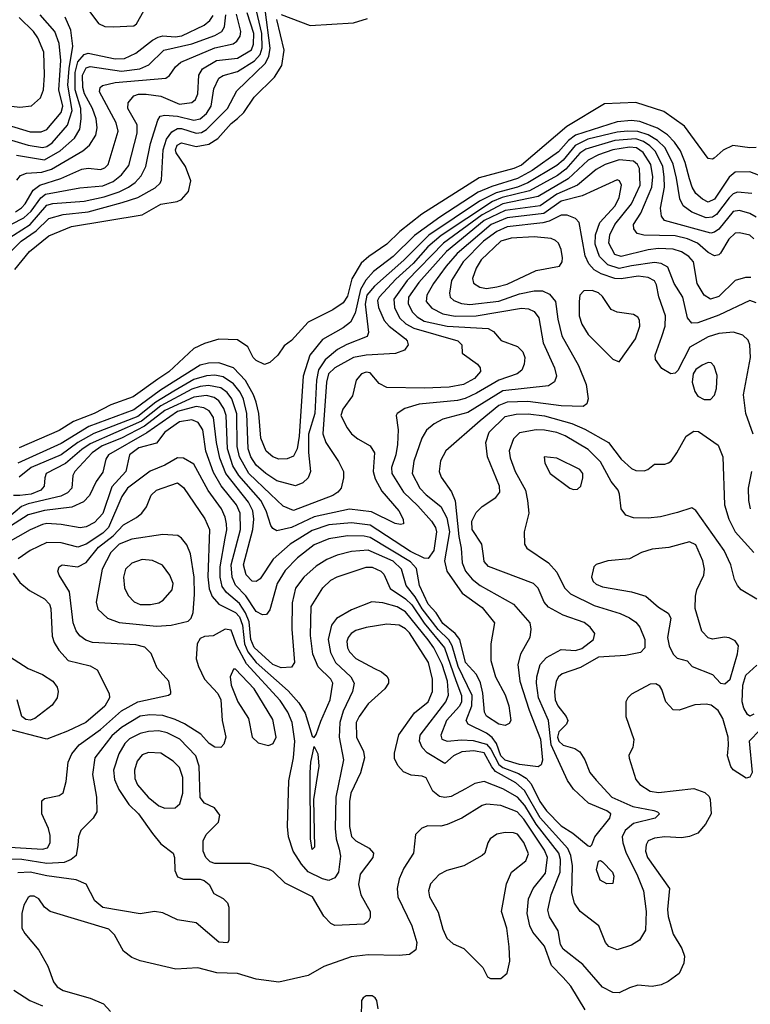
# Model space of a CAD drawing. Extents: x 997026 to 1115308, y 536381 to 619039.
# Tile 243 of 256: x 1034115 to 1037638, y 587117 to 591862. Entities that reach past the tile are written whole.
import ezdxf

# ---------------------------------------------------------------- set-up
doc = ezdxf.new("R2010")
doc.units = 0

msp = doc.modelspace()

# ---------------------------------------------------------------- linework, layer by layer
at = {"layer": '0CON20XD'}
for points in [[(1034068, 590742), (1034121.7, 590795), (1034194.9, 590845.1), (1034255, 590904.8), (1034325, 590923.4), (1034445, 590936.7), (1034609.1, 590980.9), (1034684.1, 591005.9), (1034767.5, 591052.5), (1034791.8, 591075), (1034799.1, 591090.9), (1034805.8, 591235), (1034822.9, 591287.1), (1034848.9, 591321.1), (1034875, 591338.1), (1034895, 591337.5), (1034965, 591315.1), (1034990.6, 591319.4), (1035015, 591332.7), (1035117, 591435), (1035161.4, 591518.6), (1035298.8, 591651.2), (1035315.4, 591685), (1035322.4, 591725), (1035299, 591911)], [(1034443.7, 591913.7), (1034495, 591843.7), (1034525, 591829.4), (1034565, 591827), (1034665, 591832.2), (1034677.2, 591842.8), (1034712.7, 591905)], [(1034045, 590797.6), (1034165, 590875.7), (1034245, 590968.2), (1034275, 590976.3), (1034425, 590987.8), (1034521.3, 591008.7), (1034595, 591033.2), (1034639.7, 591055), (1034671.8, 591078.2), (1034700.3, 591109.7), (1034723.6, 591155), (1034744.8, 591265), (1034781.2, 591378.8), (1034792.7, 591397.3), (1034815, 591402.7), (1034875, 591397.4), (1034955, 591377.8), (1034985, 591385.2), (1035015, 591410.4), (1035038.5, 591445), (1035051.5, 591528.5), (1035075, 591581.2), (1035095, 591593.4), (1035165, 591613.3), (1035246.5, 591663.5), (1035273.9, 591695), (1035283.7, 591726.3), (1035282.1, 591795), (1035257.2, 591905)], [(1034055, 591354.8), (1034165, 591322.5), (1034217.5, 591322.5), (1034245, 591332.3), (1034315, 591415.4), (1034322.5, 591445), (1034304.2, 591525), (1034313.2, 591665), (1034305, 591747.5), (1034284.6, 591804.6), (1034214.2, 591885)], [(1034075, 591282.4), (1034155, 591257.3), (1034225, 591246.6), (1034245, 591251.2), (1034270.7, 591269.3), (1034345.7, 591354.3), (1034368, 591425), (1034347.5, 591547.5), (1034352.5, 591627.5), (1034371.2, 591735), (1034361.9, 591811.9), (1034333.7, 591875)], [(1034075, 591445.3), (1034115, 591440), (1034172.2, 591447.8), (1034214.3, 591485.7), (1034230.3, 591525), (1034233.8, 591595), (1034231, 591705), (1034202.9, 591775), (1034180.8, 591805), (1034112.2, 591872.2)], [(1034092, 590658), (1034162.2, 590745), (1034255, 590820.7), (1034363.8, 590865), (1034705, 590921.8), (1034795, 590972.5), (1034874.7, 590985.3), (1034895, 590996.2), (1034928.9, 591035), (1034939.1, 591085), (1034913.8, 591155), (1034869.9, 591219.9), (1034866.4, 591235), (1034873.2, 591256.8), (1034895, 591268.5), (1034965, 591251.4), (1035027.3, 591262.7), (1035070.2, 591289.8), (1035135, 591362.1), (1035164.4, 591385.6), (1035195.8, 591414.2), (1035245, 591488.2), (1035344.1, 591585.9), (1035378.7, 591641.3), (1035390.7, 591715), (1035355, 591863.3)], [(1034094.1, 590935.9), (1034123.7, 590955), (1034141.7, 590975), (1034179.2, 591040.8), (1034212, 591065), (1034312.8, 591097.2), (1034415, 591142), (1034445, 591147.1), (1034505, 591141.1), (1034525, 591148.4), (1034541.2, 591165), (1034590, 591325), (1034579.8, 591365), (1034499.5, 591515), (1034503.4, 591535), (1034514.6, 591545), (1034575, 591560.1), (1034819.6, 591580.4), (1034837.2, 591592.8), (1034865.4, 591635), (1034892.1, 591657.9), (1035055, 591727.2), (1035143.4, 591746.6), (1035161, 591759), (1035177.5, 591782.5), (1035181.7, 591805), (1035159.5, 591889.5)], [(1034098.6, 591208.6), (1034235, 591186.3), (1034310.2, 591229.8), (1034378.4, 591291.6), (1034404.4, 591335), (1034411.4, 591385), (1034408.8, 591435), (1034382.4, 591525), (1034381.8, 591608.2), (1034395, 591658.7), (1034425, 591694.1), (1034445, 591700.8), (1034575, 591673), (1034619.4, 591675), (1034675, 591700.2), (1034755, 591762.8), (1034782.5, 591777.5), (1034805, 591783.7), (1034865, 591780.1), (1034897.1, 591785), (1035004.1, 591835.9), (1035032.3, 591857.7), (1035048.2, 591881.8)], [(1034101.3, 591088.7), (1034119.4, 591110.6), (1034147.8, 591122.2), (1034222.1, 591127.9), (1034268.4, 591141.6), (1034419.9, 591230.1), (1034451.7, 591258.3), (1034481.2, 591305), (1034488.6, 591341.4), (1034483.1, 591385), (1034466, 591435), (1034427.2, 591505), (1034419.3, 591535), (1034417.2, 591595), (1034435, 591630.6), (1034455, 591636.5), (1034605, 591614.3), (1034694.3, 591625.7), (1034736.7, 591645), (1034810.5, 591715), (1034945, 591745.2), (1035055, 591785.8), (1035089.2, 591805), (1035102.1, 591827.9), (1035108.8, 591885)], [(1034725, 591503.4), (1034795, 591493.1), (1034885, 591455.9), (1034945, 591462.7), (1034961.6, 591478.4), (1034974.3, 591505), (1034977.7, 591595), (1034996.4, 591625), (1035063.7, 591666.3), (1035165, 591676.4), (1035232.9, 591717.1), (1035242.5, 591745), (1035244.1, 591795), (1035211.2, 591895)], [(1035375, 591886.8), (1035515, 591833.7), (1035725, 591846.6), (1035791.5, 591868.5)], [(1033947.5, 590812.5), (1034135, 590907.6), (1034170.5, 590939.5), (1034216.3, 591003.7), (1034238.9, 591021.1), (1034405, 591051.6), (1034515, 591061.2), (1034565, 591082.5), (1034605, 591115.3), (1034640.7, 591159.3), (1034681.3, 591315), (1034681.9, 591355), (1034636.9, 591435), (1034638.1, 591461.9), (1034665, 591495.4), (1034687.4, 591502.6), (1034725, 591503.4)], [(1037665, 591245.6), (1037635.4, 591244.6), (1037553.8, 591256.2), (1037506.6, 591233.4), (1037463.3, 591195), (1037455, 591190), (1037435, 591194), (1037319.5, 591349.5), (1037220, 591420), (1037085, 591462.5), (1036934, 591456), (1036752.6, 591347.4), (1036535, 591161.2), (1036497.8, 591145), (1036330.5, 591099.5), (1036054.5, 590925), (1035948.4, 590841.6), (1035885, 590781.1), (1035798.3, 590721.7), (1035761, 590689), (1035716.6, 590613.4), (1035695, 590529.2), (1035675, 590497.3), (1035625, 590464.6), (1035505, 590404.5), (1035425, 590315.8), (1035390, 590290), (1035358.8, 590245), (1035320.5, 590209.5), (1035295, 590201.2), (1035255, 590219.2), (1035240, 590235), (1035215, 590286.2), (1035165, 590320), (1035075, 590323.5), (1035005, 590301.8), (1034955, 590277.3), (1034834.1, 590165), (1034780.5, 590129.5)], [(1037726.4, 591093.6), (1037635, 591129.7), (1037565, 591128.2), (1037535, 591102.7), (1037465, 590997.9), (1037435, 590983.2), (1037406.9, 590996.9), (1037375, 591025.4), (1037357.5, 591055), (1037344.5, 591095), (1037323.9, 591173.9), (1037300.3, 591230.3), (1037272.3, 591272.3), (1037237.7, 591307.7), (1037189.6, 591339.6), (1037105, 591371.9), (1037065, 591376.9), (1036995, 591369.7), (1036794.4, 591305.6), (1036760.1, 591279.9), (1036712.4, 591225), (1036586.3, 591135), (1036515, 591096.8), (1036391.6, 591058.4), (1036325, 591030.3), (1036140.1, 590909.9), (1036018.2, 590821.8), (1035915, 590720.9), (1035821.3, 590648.7), (1035783.1, 590606.9), (1035758.4, 590561.6), (1035732.3, 590447.7), (1035710.5, 590405), (1035675, 590377.3), (1035575, 590320.3), (1035513.9, 590246.1), (1035482.3, 590145), (1035462.1, 589855), (1035452.2, 589795), (1035435, 589759.6), (1035405, 589745.3), (1035365, 589744.7), (1035335, 589755.3), (1035302.7, 589782.7), (1035277, 589845), (1035267.5, 589965), (1035255, 590019.4), (1035242.1, 590055), (1035203.9, 590123.9), (1035145, 590184.3), (1035075, 590208.8), (1035025, 590206.7), (1034985, 590196.8), (1034793.1, 590076.9), (1034665, 589982.2), (1034447.8, 589902.2), (1034315, 589819.4), (1034105.5, 589724.5)], [(1037645, 591024.2), (1037575, 591030.6), (1037555, 591023.1), (1037535, 591004.4), (1037475, 590923.3), (1037455, 590910.5), (1037425, 590908), (1037354.9, 590934.9), (1037314.1, 590965), (1037298.5, 590998.5), (1037282.1, 591097.9), (1037266.1, 591166.1), (1037226.6, 591245), (1037190.7, 591280.7), (1037145, 591306.9), (1037095, 591323.5), (1037045, 591325.3), (1036995, 591319.7), (1036854.3, 591285.7), (1036793.6, 591256.4), (1036735, 591185.5), (1036705, 591159.5), (1036565, 591075.8), (1036515, 591055.3), (1036412.6, 591027.4), (1036332.1, 590987.9), (1036086.9, 590823.1), (1035967.4, 590702.6), (1035825, 590578.4), (1035789.1, 590535), (1035780.7, 590490.7), (1035796.2, 590355), (1035789.4, 590335), (1035692.5, 590297.5), (1035647.8, 590272.2), (1035586.9, 590223.1), (1035556, 590175), (1035545.6, 590124.4), (1035537.8, 589965), (1035507.1, 589865), (1035506.5, 589776.5), (1035517.1, 589685), (1035505, 589654.3), (1035479.5, 589630.5), (1035445, 589616.4), (1035355, 589640.5), (1035300.8, 589675), (1035255, 589716.2), (1035228.4, 589755), (1035216.4, 589795), (1035209.9, 589965), (1035193.7, 590033.7), (1035177.9, 590067.9), (1035145, 590107.3), (1035095, 590140.6), (1035055, 590149.6), (1035015, 590145.9), (1034955, 590127.8), (1034857.2, 590072.8), (1034771.2, 590018.8), (1034685, 589949.7), (1034471.9, 589868.1), (1034395.6, 589824.4), (1034315, 589764.9), (1034170.8, 589705), (1034111.9, 589658.1)], [(1037655, 590805.4), (1037635, 590823.3), (1037585, 590835.3), (1037565, 590833.1), (1037534.7, 590805), (1037493, 590737), (1037485, 590728.9), (1037465, 590724.5), (1037435, 590740.3), (1037382.7, 590785), (1037335, 590806.4), (1037275, 590820.5), (1037123.8, 590823.8), (1037092, 590832), (1037075.3, 590855), (1037073.8, 590875), (1037109.7, 590930.3), (1037163.1, 591055), (1037166.9, 591105), (1037157.4, 591165), (1037121.5, 591221.5), (1037089.3, 591245), (1037055, 591248.3), (1036974.7, 591235.3), (1036905, 591210.6), (1036855.7, 591185), (1036759.6, 591095), (1036615, 591009.7), (1036445, 590974.3), (1036345, 590922.2), (1036157.7, 590785), (1035982.4, 590605), (1035919.5, 590515), (1035922.3, 590475), (1035946.4, 590425), (1035976.5, 590396.5), (1036015.7, 590375.7), (1036227.5, 590315), (1036246.2, 590295), (1036248.8, 590255), (1036322.7, 590202.7), (1036335.6, 590185), (1036336.8, 590166.8), (1036307.2, 590132.8), (1036255, 590104.8), (1036185, 590091.6), (1036065.8, 590085.8), (1035885, 590090.4), (1035848.4, 590108.4), (1035805, 590160.6), (1035785, 590164.1), (1035763.3, 590155), (1035736.5, 590125), (1035720.2, 590049.8), (1035672.2, 589985), (1035663.5, 589955), (1035693.5, 589895), (1035715, 589866.7), (1035745, 589841.8), (1035805, 589809.1), (1035824.7, 589774.7), (1035819.8, 589685), (1035829.4, 589649.4), (1035861, 589591), (1035942.7, 589495), (1035964.2, 589455), (1035965, 589432.5), (1035951.2, 589428.8), (1035925, 589434.5), (1035810.5, 589490.5), (1035705, 589502.7), (1035535, 589467.2), (1035425, 589414.4), (1035355, 589399.6), (1035335, 589410.5), (1035325.2, 589425.2), (1035303.8, 589495), (1035276.8, 589545), (1035170.6, 589665), (1035142.2, 589712.2), (1035117.2, 589795), (1035110.5, 589955), (1035099.1, 589989.1), (1035075, 590026.1), (1035051.7, 590041.7), (1035015, 590051.5), (1034955, 590043.8), (1034815, 589979.3), (1034717, 589903), (1034604.8, 589845.2), (1034512, 589808), (1034464.1, 589775), (1034380, 589685), (1034371.1, 589665), (1034366.3, 589605), (1034345, 589581.6), (1034313.6, 589566.4), (1034155, 589528.7), (1034124.2, 589515.8), (1034062, 589465)], [(1037665, 590910.2), (1037635, 590928.4), (1037585, 590943.3), (1037555, 590938.1), (1037485, 590853.4), (1037465, 590838.4), (1037446.5, 590833.5), (1037223.1, 590895), (1037210, 590915), (1037203.8, 590953.8), (1037224.2, 591055), (1037222.9, 591105), (1037215.4, 591155), (1037197.1, 591195), (1037178.2, 591228.2), (1037153.8, 591255), (1037122.5, 591275), (1037085, 591287.3), (1036985, 591279.6), (1036845, 591238.6), (1036815, 591218.4), (1036748, 591142), (1036708.2, 591111.8), (1036572.4, 591037.6), (1036441.6, 591005), (1036395, 590985.3), (1036147.5, 590822.5), (1036082.6, 590767.4), (1036012.1, 590687.9), (1035928.9, 590611.1), (1035847.4, 590525), (1035840.3, 590509.7), (1035844, 590475), (1035872.5, 590412.5), (1035896.8, 590385), (1035974.6, 590325), (1035983.6, 590315), (1035988.1, 590295), (1035969.8, 590270.2), (1035926.9, 590253.1), (1035785, 590245.6), (1035725, 590233.9), (1035634.7, 590185.3), (1035604.2, 590155), (1035594.3, 590115), (1035576.9, 589866.9), (1035591.6, 589825), (1035652.4, 589732.4), (1035675.4, 589685), (1035676.1, 589655), (1035664.6, 589605), (1035648.5, 589585), (1035625, 589570), (1035435, 589497.5), (1035385, 589518.2), (1035324, 589575), (1035220.1, 589675), (1035174.1, 589755), (1035164.1, 589805), (1035162.4, 589962.4), (1035137.7, 590035), (1035114.9, 590064.9), (1035085, 590088.3), (1035025, 590100), (1034985, 590095.3), (1034945, 590081.2), (1034795, 590000.7), (1034702.8, 589927.2), (1034455, 589818.4), (1034415, 589791.7), (1034335, 589722.8), (1034242.7, 589675), (1034235.3, 589655), (1034233.4, 589615), (1034216.6, 589595), (1034170, 589575), (1034115, 589569.2), (1034085, 589568.8)], [(1037640.1, 590620.1), (1037615, 590620.3), (1037565, 590605.3), (1037485, 590528.1), (1037445, 590515.8), (1037415, 590534.6), (1037381, 590591), (1037363.6, 590695), (1037341, 590721), (1037305, 590743.5), (1037265, 590756.7), (1037195, 590759.4), (1037145, 590753.3), (1037015, 590721.7), (1036985, 590731.2), (1036955.5, 590785), (1036960.5, 590825), (1036984.8, 590875), (1037064.8, 590975), (1037105.8, 591065), (1037103, 591145), (1037093.9, 591165), (1037075, 591180.6), (1037005, 591186.9), (1036937.9, 591165), (1036895, 591140), (1036804.5, 591065.5), (1036705, 591021.6), (1036625, 590965.8), (1036455, 590942.7), (1036355, 590894.2), (1036173.1, 590745), (1036039.1, 590595), (1035989.6, 590525), (1035988.5, 590495), (1036006.7, 590455), (1036030.5, 590430.5), (1036065, 590410), (1036175.3, 590385.3), (1036374, 590374), (1036399.8, 590359.8), (1036437, 590317), (1036515, 590287.3), (1036540.9, 590260.9), (1036550.6, 590235), (1036547.4, 590202.6), (1036536.2, 590173.8), (1036513.9, 590156.1), (1036425, 590125.2), (1036317.7, 590062.3), (1036262.7, 590037.3), (1036225, 590027.7), (1036041, 590009), (1035971.7, 589988.3), (1035934.3, 589965), (1035929.4, 589955), (1035938.9, 589885), (1035936.2, 589815), (1035928.6, 589765), (1035908.1, 589705), (1035908.9, 589675), (1035965.2, 589585), (1036035, 589520), (1036100.7, 589445), (1036120.2, 589415), (1036125.2, 589395), (1036111.6, 589305), (1036085, 589266.1), (1036065, 589267.8), (1035998.9, 589298.9), (1035805, 589426.9), (1035715, 589438.4), (1035605, 589428.5), (1035525, 589400.9), (1035419.2, 589335), (1035337.5, 589262.5), (1035275, 589168.1), (1035255, 589154.7), (1035235, 589156.3), (1035207.4, 589187.4), (1035193.3, 589235), (1035239, 589405), (1035243.9, 589455), (1035238.3, 589495), (1035217.5, 589537.5), (1035108.3, 589675), (1035079.9, 589749.9), (1035063.8, 589825), (1035049.4, 589945), (1035027.8, 589977.8), (1035001.9, 589991.9), (1034965, 589997.7), (1034875, 589974.7), (1034728.5, 589871.5), (1034542.8, 589765), (1034529.4, 589745), (1034515, 589681.9), (1034483.9, 589636.1), (1034450.6, 589569.4), (1034421.8, 589538.2), (1034366.5, 589513.5), (1034235, 589497), (1034155, 589476.1), (1033902.5, 589315)], [(1037665, 590497.9), (1037635, 590509.2), (1037485, 590438.1), (1037385, 590401.6), (1037355, 590400.4), (1037334.7, 590425), (1037311.4, 590525), (1037270.5, 590590.5), (1037239.3, 590669.3), (1037207.5, 590687.5), (1037175, 590692.3), (1037064.5, 590675.5), (1037005, 590662.8), (1036951.2, 590681.2), (1036910.7, 590720.7), (1036889.9, 590779.9), (1036891.2, 590825), (1036911.5, 590885), (1036986.2, 590965), (1037005.3, 591005.3), (1037015.8, 591065), (1037006.4, 591085), (1036995, 591090), (1036826.9, 591013.1), (1036725, 590988.5), (1036641.3, 590928.7), (1036465, 590907.5), (1036388.5, 590875), (1036224.5, 590735), (1036171, 590675), (1036109.8, 590590.2), (1036078.6, 590535), (1036075.3, 590505), (1036101.9, 590471.9), (1036155, 590444.5), (1036215, 590434), (1036315, 590434.6), (1036535, 590472.1), (1036568.1, 590468.1), (1036595.6, 590455.6), (1036618.2, 590425), (1036638.1, 590305), (1036693.2, 590185), (1036702.9, 590145), (1036693.3, 590116.7), (1036665, 590098.2), (1036445, 590073.4), (1036275, 589969.6), (1036155, 589936.6), (1036113.1, 589915), (1036076.2, 589883.8), (1036053.9, 589846.1), (1036015.8, 589735), (1036007.1, 589675), (1036044.8, 589605), (1036075, 589572.4), (1036145, 589516.5), (1036175, 589462.1), (1036186.9, 589395), (1036162.4, 589255), (1036173.7, 589205), (1036248, 589098), (1036345, 589030), (1036404.4, 588955), (1036386.2, 588853.8), (1036386.1, 588775), (1036409.6, 588695), (1036455, 588609.4), (1036472.8, 588555), (1036482.5, 588485), (1036475, 588470.6), (1036455, 588461.5), (1036425, 588467.2), (1036365, 588505.6), (1036355.8, 588525.8), (1036347.6, 588617.6), (1036336.2, 588666.2), (1036317.5, 588707.5), (1036265, 588764.1), (1036237.4, 588875), (1036214.4, 588904.4), (1036155, 588951.9), (1036123.4, 589003.4), (1036085, 589046.2), (1036041.9, 589135), (1036027.2, 589217.2), (1035999.8, 589249.8), (1035805, 589366.4), (1035775, 589372.9), (1035695.5, 589374.5), (1035605, 589360.2), (1035535, 589330.9), (1035455, 589269.7), (1035395, 589207.3), (1035355.4, 589145.4), (1035321.1, 589018.9), (1035304.5, 588995.5), (1035285, 588994.5), (1035255, 589010.3), (1035205.1, 589085.1), (1035155, 589137.6), (1035139.9, 589175), (1035134.3, 589235), (1035179.6, 589405), (1035178.4, 589485), (1035160.4, 589525), (1035085.7, 589615.7), (1035049.5, 589679.5), (1035012.8, 589782.8), (1034997.8, 589885), (1034975, 589921.6), (1034945, 589933.8), (1034885, 589924.8), (1034814.2, 589875), (1034775, 589820.9), (1034688.6, 589798.6), (1034644.8, 589765), (1034626.7, 589685), (1034558.4, 589611.6), (1034515, 589482.1), (1034475, 589439.4), (1034435, 589418.1), (1034406.2, 589413.8), (1034315, 589430.4), (1034245, 589434.1), (1034225, 589430), (1034165, 589404.3), (1033985, 589302.4)], [(1037650.6, 589865), (1037616.5, 589965), (1037604.8, 590055), (1037637.8, 590235), (1037634.6, 590294.6), (1037627.1, 590317.1), (1037601.9, 590341.9), (1037556.4, 590356.4), (1037485, 590349.3), (1037435, 590333.4), (1037345.9, 590284.1), (1037287.5, 590172.5), (1037275, 590159.6), (1037255, 590156.2), (1037210.9, 590180.9), (1037180.4, 590225), (1037178.7, 590245), (1037210.8, 590335), (1037227, 590385), (1037229.2, 590435), (1037196.9, 590526.9), (1037185.9, 590585), (1037175, 590604.5), (1037145, 590620), (1037096.3, 590626.3), (1037015, 590613.8), (1036985, 590615.4), (1036918, 590638), (1036885, 590656.7), (1036859.4, 590685), (1036841, 590725), (1036812.5, 590885), (1036794.7, 590904.7), (1036755, 590920), (1036725, 590919.8), (1036668.4, 590891.6), (1036637.1, 590882.9), (1036465, 590864.3), (1036415, 590841.9), (1036351.2, 590795), (1036253.8, 590695), (1036197, 590605), (1036187.3, 590545), (1036190.8, 590525), (1036208.8, 590508.8), (1036244.9, 590494.9), (1036285, 590490.3), (1036425, 590506.3), (1036525, 590541.9), (1036595, 590555.2), (1036635, 590555.2), (1036669.7, 590539.7), (1036697.5, 590505), (1036708.8, 590418.8), (1036729.5, 590339.5), (1036809.7, 590195), (1036845.4, 590104.6), (1036855.3, 590034.7), (1036849.1, 590010.9), (1036831.4, 589998.6), (1036725, 590001.1), (1036565, 590022.5), (1036465, 590019.1), (1036425, 590003.3), (1036335, 589928.5), (1036169.1, 589785), (1036144.2, 589735.8), (1036136.7, 589685), (1036147.6, 589657.6), (1036196.7, 589586.7), (1036213.7, 589543.7), (1036232.3, 589372.3), (1036244, 589315), (1036247.6, 589245), (1036263.8, 589205), (1036296.6, 589166.6), (1036335, 589135.2), (1036496, 589046), (1036573.8, 588955), (1036578.9, 588925), (1036574.6, 588885), (1036530, 588805), (1036516.5, 588755), (1036525.7, 588675), (1036570.8, 588535), (1036626.1, 588395), (1036635.7, 588294.3), (1036628.9, 588271.1), (1036615, 588261.5), (1036525, 588273), (1036455, 588294.2), (1036435, 588314.5), (1036414.2, 588374.2), (1036393.5, 588403.5), (1036365, 588424.5), (1036277.7, 588467.7), (1036268.2, 588485), (1036295.6, 588555), (1036296.8, 588605), (1036228.6, 588745), (1036200.6, 588845), (1036183.1, 588873.1), (1036132.9, 588922.9), (1036055, 589023.2), (1036021.3, 589081.3), (1035978.9, 589135), (1035956, 589215), (1035915, 589252.8), (1035795, 589306.2), (1035715, 589298.8), (1035645, 589281.4), (1035595, 589261.6), (1035545, 589228.2), (1035484.8, 589175.2), (1035445, 589123.3), (1035428.5, 589051.5), (1035427, 588925), (1035440.4, 588765), (1035425, 588742.5), (1035375, 588738.7), (1035335, 588755.2), (1035245, 588837.6), (1035230, 588875), (1035221, 588961), (1035203.7, 589003.7), (1035175, 589048.2), (1035111.7, 589101.7), (1035091.5, 589131.5), (1035081.6, 589175), (1035080.8, 589225), (1035105.9, 589364.1), (1035114, 589404), (1035112.4, 589432.4), (1035105.5, 589465.5), (1035087.8, 589505), (1035023.8, 589593.8), (1034955, 589720.4), (1034905, 589749.4), (1034875, 589750.3), (1034815, 589715.2), (1034743.4, 589686.6), (1034634.2, 589605), (1034606.7, 589565), (1034543.1, 589415), (1034515, 589387.4), (1034435, 589334.8), (1034395, 589321.1), (1034315, 589341.6), (1034245, 589343.2), (1034165, 589304.7), (1034106.6, 589263.4)], [(1036365, 590567.4), (1036415, 590574.4), (1036465, 590588.1), (1036605, 590653.3), (1036718, 590675), (1036731.1, 590695), (1036732.7, 590715), (1036725.4, 590755), (1036712.5, 590785), (1036698.7, 590798.7), (1036677.6, 590807.6), (1036595, 590815.9), (1036485, 590810.2), (1036435, 590794.3), (1036339.8, 590705), (1036315.8, 590665), (1036298, 590615), (1036302.4, 590592.4), (1036332.8, 590572.8), (1036365, 590567.4)], [(1037005, 590213.8), (1037083.3, 590325), (1037105.4, 590385), (1037103.6, 590415), (1037095, 590428.9), (1037075, 590441.5), (1036995, 590453.1), (1036966.4, 590466.4), (1036925, 590528.2), (1036905, 590546.1), (1036875, 590557.9), (1036834.4, 590555.6), (1036815.7, 590535), (1036811.8, 590505), (1036812.9, 590435), (1036824.5, 590395), (1036855.4, 590345.4), (1036975, 590226), (1037005, 590213.8)], [(1037445, 590031.2), (1037465, 590053.3), (1037474.3, 590085), (1037477.6, 590147.6), (1037463.2, 590193.2), (1037448.3, 590208.3), (1037435, 590210), (1037405, 590198.1), (1037375, 590176.7), (1037362.8, 590155), (1037356.9, 590115), (1037370.3, 590070.3), (1037385, 590048.8), (1037415, 590031.2), (1037445, 590031.2)], [(1034780.5, 590129.5), (1034661.5, 590045), (1034554.2, 590005.8), (1034474.5, 589965), (1034373.5, 589926.5), (1034305, 589881.9), (1034111.5, 589798.5)], [(1033959.1, 587880.9), (1034225, 587865.4), (1034248.8, 587871.2), (1034261.8, 587895), (1034261.7, 587931.7), (1034253.8, 587965), (1034221.2, 588035), (1034222, 588098), (1034235, 588110), (1034305, 588124), (1034324.1, 588135.9), (1034338.9, 588191.1), (1034347.7, 588285), (1034366, 588325), (1034402.1, 588367.9), (1034505, 588441.9), (1034605, 588531.3), (1034685, 588575.3), (1034833, 588607), (1034843.3, 588615), (1034844, 588625), (1034834.4, 588675), (1034776.8, 588736.8), (1034748.1, 588808.1), (1034717.8, 588837.8), (1034675, 588850.3), (1034465, 588861.2), (1034432.9, 588872.9), (1034405, 588893.8), (1034387.8, 588917.8), (1034373.2, 588955), (1034354.7, 589104.7), (1034304.4, 589185), (1034298.6, 589205), (1034304.3, 589225), (1034320, 589235), (1034395, 589225.4), (1034435, 589246.8), (1034495, 589320.5), (1034565.2, 589374.8), (1034615, 589427.9), (1034677.4, 589462.6), (1034703.5, 589485), (1034725.5, 589515), (1034749.1, 589570.9), (1034775, 589595.4), (1034875, 589630), (1034905, 589607.8), (1035007.2, 589457.2), (1035029.7, 589405), (1035022.1, 589177.9), (1035028.9, 589118.9), (1035043.3, 589083.3), (1035075.1, 589045.1), (1035155, 589005.8), (1035173.9, 588985), (1035189.7, 588945), (1035198.6, 588855), (1035215.2, 588815.2), (1035255.7, 588765), (1035408.7, 588628.7), (1035461, 588571), (1035490.8, 588520.8), (1035525, 588408.8), (1035535, 588402.5), (1035545, 588418), (1035567.5, 588482.5), (1035611.8, 588585), (1035624.1, 588665), (1035614.7, 588685), (1035553.4, 588743.4), (1035528.3, 588805), (1035516.1, 588895), (1035520.9, 589035), (1035576.9, 589125), (1035615, 589161.3), (1035645, 589178.1), (1035785, 589224.3), (1035815, 589224.3), (1035856.4, 589205), (1035869.7, 589189.7), (1035901.3, 589121.3), (1035975, 589071.5), (1036005, 589042.4), (1036064.7, 588954.7), (1036162.3, 588835), (1036218.4, 588678.4), (1036245.4, 588605), (1036244.8, 588575), (1036235, 588554.8), (1036172.3, 588485), (1036146, 588415), (1036150, 588395), (1036176.2, 588386.2), (1036245, 588391.9), (1036302, 588388), (1036365, 588370.5), (1036386.2, 588346.2), (1036425, 588272.7), (1036445, 588258.1), (1036520, 588230), (1036557.4, 588207.4), (1036580.3, 588180.3), (1036622.6, 588095), (1036655, 588049.8), (1036725, 587977.7), (1036782.1, 587942.1), (1036855, 587881.2), (1036865, 587877.5), (1036873.6, 587886.4), (1036887.1, 587925), (1036960.9, 588015), (1036964.4, 588035), (1036945, 588049.2), (1036857.4, 588087.4), (1036784.8, 588154.8), (1036756.6, 588196.6), (1036677.7, 588367.7), (1036664.3, 588484.3), (1036615.9, 588595), (1036606, 588665), (1036607.7, 588695), (1036623.6, 588755), (1036655, 588789.3), (1036725, 588826.6), (1036795, 588822.6), (1036825, 588831.4), (1036881.1, 588875), (1036888.6, 588905), (1036865.7, 588935), (1036836.6, 588956.6), (1036735, 588992.8), (1036665, 589031.5), (1036643.8, 589055), (1036615, 589122.9), (1036591.4, 589145), (1036375, 589227.5), (1036355, 589252), (1036350.6, 589279.4), (1036342.7, 589335), (1036296.2, 589405), (1036294.7, 589445), (1036315, 589487.1), (1036345, 589515.6), (1036410.8, 589559.2), (1036429.1, 589585), (1036427.7, 589615), (1036370.9, 589755), (1036362.2, 589825), (1036378.8, 589875), (1036455, 589949.5), (1036508.1, 589961.9), (1036567.1, 589962.9), (1036645, 589953.9), (1036776.4, 589916.4), (1036839.2, 589889.2), (1036954.3, 589824.3), (1037015, 589744.4), (1037065, 589700), (1037085, 589689.4), (1037125, 589688.6), (1037143.3, 589695), (1037175, 589720), (1037225, 589720), (1037243.6, 589726.4), (1037255.8, 589734.2), (1037283.8, 589775), (1037328.8, 589855), (1037365, 589880), (1037388.3, 589878.3), (1037482.4, 589812.4), (1037505.6, 589755), (1037513.1, 589525), (1037534.7, 589455), (1037565.3, 589395), (1037654.6, 589295)], [(1037669, 589069), (1037594, 589114), (1037575.4, 589135), (1037561.1, 589165), (1037544.1, 589235), (1037511.9, 589305), (1037375, 589497.8), (1037355, 589510), (1037287, 589487), (1037205, 589466.9), (1037145, 589460), (1037075, 589461.8), (1037038, 589475), (1037014.4, 589505), (1037007.5, 589575), (1037000, 589595), (1036967.3, 589637.3), (1036915, 589732), (1036855, 589791.4), (1036745, 589857), (1036705, 589872.8), (1036645, 589884.8), (1036605, 589886), (1036525, 589870.7), (1036495, 589841.9), (1036475.3, 589784.7), (1036480.3, 589750.3), (1036504.3, 589685), (1036554.1, 589595), (1036563.8, 589545), (1036569.1, 589485), (1036546.9, 589395), (1036548.1, 589335), (1036559.4, 589315), (1036664.8, 589244.8), (1036705, 589200.5), (1036742.4, 589125), (1036770.4, 589095), (1036885, 589039.1), (1037010.7, 589000.7), (1037055, 588980), (1037085, 588958.7), (1037105, 588935.5), (1037129.2, 588875), (1037128.5, 588835), (1037107.4, 588812.6), (1037035, 588798.5), (1036905, 588790.5), (1036819.2, 588740.8), (1036730.2, 588709.8), (1036712.2, 588695), (1036701.1, 588675), (1036693, 588625), (1036696.9, 588585), (1036709.6, 588555), (1036748.9, 588505), (1036757.7, 588485), (1036751.9, 588468.1), (1036715, 588430.9), (1036708.5, 588405), (1036713.6, 588385), (1036735, 588366.3), (1036790.9, 588350.9), (1036814.8, 588334.8), (1036839.6, 588295), (1036864.5, 588235), (1036895, 588197.5), (1036970, 588115), (1037071.2, 588071.2), (1037172, 588052), (1037190.6, 588045), (1037198.9, 588035), (1037179.2, 588015), (1037075, 587988.5), (1037034.6, 587955.4), (1037020.4, 587925), (1037022.6, 587895), (1037038.5, 587845), (1037091.1, 587745), (1037123, 587665), (1037134.7, 587565.3), (1037131.8, 587475), (1037102.7, 587427.3), (1037065, 587402.1), (1036995, 587379.6), (1036955.4, 587395.4), (1036938.9, 587415), (1036907.7, 587495), (1036817.5, 587565), (1036789.2, 587605), (1036777.4, 587655), (1036780.7, 587785), (1036772.3, 587835), (1036758, 587868), (1036625, 588015.5), (1036548.3, 588148.3), (1036507.5, 588185), (1036409.3, 588239.3), (1036391.1, 588261.1), (1036355, 588328.6), (1036305, 588339.5), (1036246.2, 588333.8), (1036206.9, 588315), (1036165, 588277.1), (1036079, 588329), (1036055.7, 588355.7), (1036042.4, 588385), (1036045.6, 588415), (1036170.2, 588575), (1036182.6, 588607.4), (1036176.7, 588675), (1036152.5, 588755), (1036111.5, 588835), (1036084.1, 588874.1), (1035975, 589009.3), (1035935, 589033), (1035865, 589052.4), (1035813, 589057), (1035715, 589018.8), (1035642.8, 588977.2), (1035618.6, 588945), (1035602.2, 588875), (1035613.3, 588813.3), (1035638.1, 588765), (1035712.1, 588695), (1035727.3, 588665), (1035719.3, 588625), (1035675, 588530), (1035659, 588475), (1035654.5, 588404.5), (1035676.7, 588295), (1035639.4, 588115), (1035636.2, 587965), (1035640.7, 587915), (1035655.4, 587865.4), (1035661.8, 587831.8), (1035652.7, 587755), (1035635, 587726.7), (1035605, 587714.2), (1035575, 587722), (1035505, 587755.7), (1035472.8, 587792.8), (1035432.6, 587855), (1035410.6, 587925), (1035405.3, 587975), (1035412.5, 588195), (1035434.4, 588305.6), (1035441.6, 588385), (1035428.9, 588475), (1035407, 588525), (1035371.2, 588581.2), (1035208.3, 588758.3), (1035161.7, 588845), (1035135, 588921.2), (1035105, 588926), (1035047, 588893), (1035005, 588890), (1034985, 588880), (1034970, 588855), (1034965, 588782.5), (1034976.2, 588745), (1035005.4, 588685), (1035069.3, 588615), (1035084.3, 588585), (1035091.6, 588485), (1035109, 588405), (1035099.2, 588370.8), (1035085, 588354.5), (1035055, 588356), (1035028.2, 588375), (1034988.5, 588418.5), (1034909, 588469), (1034865, 588490.6), (1034805, 588508.4), (1034742.3, 588512.3), (1034695, 588505.5), (1034605, 588451.6), (1034559.3, 588410.7), (1034476.4, 588305), (1034465.3, 588224.7), (1034484.3, 588115), (1034486.1, 588045), (1034469.2, 588015), (1034408.9, 587955), (1034397.8, 587925), (1034395.8, 587884.2), (1034386.6, 587835), (1034363.1, 587815), (1034329.4, 587800.6), (1034245, 587795.4), (1034125, 587815.7), (1034055, 587816.6)], [(1036785, 589597.5), (1036805, 589599.2), (1036820.8, 589615), (1036830.6, 589655), (1036830, 589675), (1036815.6, 589695), (1036705, 589750), (1036643.3, 589755), (1036646.7, 589725), (1036672, 589675), (1036766.7, 589605), (1036785, 589597.5)], [(1037638.1, 589505), (1037630.3, 589545), (1037629.2, 589605), (1037644.7, 589685)], [(1034775, 588938.9), (1034845, 588943.8), (1034927, 588963), (1034942.2, 588977.8), (1034950.5, 589005), (1034958.3, 589091.7), (1034956.4, 589175), (1034937.8, 589287.8), (1034920.9, 589330.9), (1034895, 589364.4), (1034876.6, 589376.6), (1034805, 589381.8), (1034655, 589358.3), (1034595, 589335.5), (1034554.8, 589295), (1034512, 589215), (1034482.7, 589055), (1034491.4, 589021.4), (1034537.8, 588977.8), (1034595, 588957.4), (1034775, 588938.9)], [(1037515, 588661.4), (1037541.1, 588685), (1037575.6, 588805.6), (1037580, 588845), (1037565, 588869.2), (1037535, 588884.2), (1037512.7, 588887.3), (1037455, 588876.7), (1037433.9, 588883.9), (1037403.3, 588915), (1037372, 589025), (1037372.5, 589085), (1037379.2, 589115), (1037413.1, 589185), (1037417.3, 589215), (1037408.5, 589255), (1037375, 589331.5), (1037345, 589346.4), (1037245, 589319.2), (1037165, 589311.2), (1037112.5, 589295), (1037055, 589263.8), (1036950, 589255), (1036895, 589237.5), (1036883.3, 589225), (1036872.5, 589175), (1036880, 589155), (1036895, 589141.4), (1036925, 589128.9), (1037064.6, 589104.6), (1037133.6, 589083.6), (1037195, 589031.2), (1037241.7, 589001.7), (1037255, 588977.5), (1037238, 588885), (1037245.9, 588845), (1037265, 588804.4), (1037285, 588785.6), (1037332.3, 588772.3), (1037357.5, 588745), (1037455, 588707.5), (1037494.2, 588664.2), (1037515, 588661.4)], [(1034745, 589043.8), (1034785, 589051.8), (1034806.9, 589065), (1034850.5, 589115), (1034855.5, 589145), (1034838.9, 589185), (1034803.3, 589233.3), (1034755, 589256.2), (1034705, 589260.4), (1034655, 589243.3), (1034624.4, 589215), (1034614.5, 589175), (1034620.5, 589125), (1034637.4, 589087.4), (1034666.4, 589056.4), (1034695, 589044.6), (1034745, 589043.8)], [(1034083.9, 589195), (1034115, 589149.6), (1034161.6, 589111.6), (1034235, 589070.6), (1034258.6, 589045), (1034264.7, 589025), (1034271.1, 588891.1), (1034280.7, 588860.7), (1034303.8, 588823.8), (1034349.2, 588775), (1034455, 588748.5), (1034488.5, 588728.5), (1034545.8, 588615.8), (1034547.3, 588595), (1034525, 588553.5), (1034433.2, 588475), (1034345, 588433), (1034245, 588395.4), (1034035, 588450.5)], [(1037685, 588440.6), (1037632.5, 588385), (1037645.7, 588234.3), (1037635, 588212.5), (1037617, 588207), (1037555, 588247.5), (1037544.1, 588264.1), (1037527.5, 588315), (1037533, 588367), (1037530, 588405), (1037504.4, 588495), (1037482.6, 588532.6), (1037448.3, 588558.3), (1037425, 588564), (1037369.7, 588560.3), (1037295, 588534.4), (1037265, 588536.9), (1037230.6, 588575), (1037211.4, 588635), (1037200.9, 588650.9), (1037181.7, 588661.7), (1037155, 588660), (1037065, 588611.2), (1037046.7, 588595), (1037036.7, 588575), (1037036.7, 588505), (1037075.9, 588394.1), (1037071.2, 588355), (1037051.7, 588318.3), (1037054, 588304), (1037085, 588201.2), (1037105, 588176), (1037154.6, 588144.6), (1037195, 588137.8), (1037365, 588157.1), (1037417.6, 588137.6), (1037438.8, 588118.8), (1037444, 588105), (1037448.6, 588035), (1037421.1, 587985), (1037385, 587942.9), (1037345, 587925.6), (1037305, 587919.4), (1037225, 587923.8), (1037175, 587917.5), (1037145.8, 587905), (1037134.6, 587885.4), (1037132.7, 587855), (1037141.9, 587825), (1037247.5, 587675), (1037238.2, 587575), (1037241.3, 587541.3), (1037265, 587456.2), (1037307, 587387), (1037319.5, 587349.5), (1037317.5, 587315), (1037295, 587266), (1037242, 587228), (1037207.9, 587212.1), (1037165, 587203.3), (1037095, 587209.5), (1037055, 587197.5), (1037005, 587172.1), (1036974.7, 587174.7), (1036925, 587200.6), (1036829.9, 587309.9), (1036735, 587383.6), (1036723.1, 587405), (1036711.5, 587471.5), (1036669.4, 587539.4), (1036661.7, 587571.7), (1036676.7, 587645), (1036720, 587755), (1036721.9, 587815), (1036714.9, 587845), (1036605.1, 587985.1), (1036551, 588075), (1036515, 588115.5), (1036445, 588155.5), (1036355, 588191.3), (1036308.5, 588181.5), (1036265, 588156.1), (1036195, 588118.8), (1036165, 588113.9), (1036139.5, 588119.5), (1036106.4, 588145), (1036075, 588208.5), (1036055, 588216.5), (1036001.7, 588221.7), (1035965, 588237.5), (1035938.3, 588268.3), (1035922.6, 588302.6), (1035921.7, 588328.3), (1035943.6, 588416.4), (1036017.6, 588522.4), (1036085, 588575.4), (1036104.8, 588625), (1036105.6, 588685), (1036086.3, 588765), (1035995, 588906.9), (1035975, 588927.5), (1035945, 588944.1), (1035885, 588950), (1035785, 588933.5), (1035735, 588918), (1035713.1, 588905), (1035697.8, 588885), (1035692.1, 588865), (1035695.2, 588835.2), (1035705.2, 588815.2), (1035735, 588783.8), (1035825, 588735.6), (1035859.4, 588719.4), (1035885, 588699.2), (1035893.1, 588685), (1035893.1, 588665), (1035875, 588637.5), (1035795, 588565.5), (1035751.2, 588505), (1035737.2, 588475), (1035738.9, 588405), (1035773.2, 588335), (1035777.5, 588305), (1035757.7, 588232.3), (1035711, 588135), (1035704.8, 588095), (1035704.8, 587975), (1035715, 587925.7), (1035735, 587905.4), (1035799.9, 587869.9), (1035821.1, 587845), (1035817.5, 587825), (1035756.9, 587745), (1035748.1, 587695), (1035759.4, 587645), (1035804.3, 587565), (1035804, 587535), (1035795, 587516.7), (1035775, 587504), (1035635, 587497.1), (1035615, 587507.5), (1035581.5, 587541.5), (1035526.9, 587635), (1035481.4, 587658.6), (1035395, 587702), (1035337.4, 587757.4), (1035315, 587770.8), (1035225, 587796.2), (1035055, 587796.7), (1035033.9, 587803.9), (1035012.5, 587825), (1035000, 587855), (1035000, 587905), (1035013.3, 587935), (1035072.5, 587995), (1035079.3, 588029.3), (1035053.9, 588063.9), (1035005, 588086), (1034985, 588113.8), (1034979.7, 588265), (1034964.7, 588315), (1034886.7, 588395), (1034825, 588426), (1034785, 588435.6), (1034735, 588432.7), (1034695, 588422.5), (1034643.4, 588396.6), (1034621.8, 588375), (1034592.6, 588325), (1034567.7, 588245), (1034571.3, 588201.3), (1034593.1, 588153.1), (1034640.2, 588080.2), (1034686.8, 588035), (1034755, 587940), (1034795, 587890.8), (1034854, 587845), (1034861.2, 587825), (1034862.3, 587762.3), (1034875, 587732.5), (1034905, 587720), (1034985, 587720), (1035003.6, 587713.6), (1035027.5, 587695), (1035050.7, 587650.7), (1035095, 587627.5), (1035116.1, 587606.1), (1035123.3, 587585), (1035123.8, 587475), (1035122.5, 587425), (1035115.9, 587414.1), (1035075, 587416.2), (1034965, 587510), (1034875, 587524), (1034805, 587558.8), (1034765, 587564), (1034695, 587553.5), (1034515, 587584.7), (1034476.6, 587616.6), (1034435.6, 587695.6), (1034386.6, 587716.6), (1034245, 587736), (1034165, 587754.8), (1034105, 587751.8)], [(1034065, 588793.9), (1034155, 588735.5), (1034225, 588707.5), (1034274.2, 588675), (1034295.8, 588645), (1034300, 588625), (1034296, 588595), (1034271.7, 588558.3), (1034187.1, 588495), (1034165, 588486.9), (1034145, 588489.6), (1034124.5, 588505), (1034101.8, 588585)], [(1035315, 588364.4), (1035336.7, 588375), (1035351.5, 588405), (1035335, 588489.2), (1035245, 588637.7), (1035155, 588732.9), (1035145, 588732.5), (1035129.7, 588695), (1035134.3, 588655), (1035166.2, 588575), (1035217.9, 588495), (1035235.6, 588405), (1035265, 588377.8), (1035315, 588364.4)], [(1037655, 588515.9), (1037635, 588505.3), (1037623.5, 588513.5), (1037606.5, 588545), (1037599, 588575), (1037601.8, 588655), (1037616.5, 588703.5), (1037669, 588751)], [(1035525, 587863.8), (1035516.2, 587915), (1035514.7, 588234.7), (1035518.5, 588285), (1035535, 588360), (1035552, 588325), (1035557.5, 588265), (1035532, 588105), (1035535.7, 587875), (1035525, 587863.8)], [(1034815, 588062.5), (1034865, 588064.5), (1034887.1, 588082.9), (1034900.9, 588135), (1034900.9, 588210.9), (1034885, 588259.1), (1034855, 588289.6), (1034795, 588328.4), (1034735, 588330.3), (1034705, 588319.2), (1034681.4, 588288.6), (1034668.1, 588245), (1034669.3, 588205), (1034683.1, 588175), (1034734, 588115), (1034785, 588074.1), (1034815, 588062.5)], [(1036840.5, 587090.5), (1036772.8, 587205), (1036735, 587247.3), (1036679.4, 587305), (1036645, 587397.9), (1036588.4, 587465), (1036574.8, 587495), (1036561.4, 587555), (1036567.9, 587625), (1036590.3, 587675), (1036649.9, 587750.1), (1036659.4, 587825), (1036645, 587861), (1036545, 588009), (1036512.7, 588045), (1036435, 588074.8), (1036365, 588081.8), (1036344.4, 588075), (1036246, 588014), (1036176.6, 587983.4), (1036145, 587976.7), (1036082.9, 587977.1), (1036053, 587967), (1036022.9, 587935), (1036013.8, 587845), (1035966.7, 587773.3), (1035945, 587722), (1035934, 587675), (1035937.5, 587635), (1036004.7, 587495), (1036029.7, 587415), (1036025, 587379.4), (1035995, 587358.1), (1035945, 587352.6), (1035795, 587355.2), (1035713.7, 587346.3), (1035580.4, 587299.6), (1035505, 587255.8), (1035365, 587224.6), (1035255, 587238), (1035165, 587266.4), (1035065, 587269.7), (1034973.1, 587293.1), (1034867, 587287), (1034696.2, 587326.2), (1034655, 587342.5), (1034615, 587373.1), (1034572.3, 587452.3), (1034545, 587479.2), (1034262, 587565), (1034234, 587585), (1034206.2, 587625), (1034185, 587638.1), (1034165, 587638.9), (1034155, 587632.9), (1034135, 587596), (1034124.7, 587555), (1034124.8, 587485), (1034138.8, 587458.8), (1034207.8, 587377.8), (1034250.9, 587300.9), (1034278.2, 587225), (1034295, 587202.1), (1034325, 587184.3), (1034455, 587147.2), (1034519, 587119), (1034553.3, 587083.3)], [(1036408.3, 587241.7), (1036435, 587242.5), (1036465, 587267.5), (1036477.5, 587325), (1036475.6, 587395), (1036463.8, 587485), (1036438.5, 587565), (1036462.6, 587697.4), (1036486.2, 587753.8), (1036555, 587809.5), (1036568.1, 587841.9), (1036545, 587897.5), (1036515, 587937.1), (1036495, 587944.4), (1036455, 587945.5), (1036415, 587937.1), (1036383.8, 587915), (1036371.2, 587895), (1036356.7, 587845), (1036345, 587833.8), (1036255.9, 587784.1), (1036175, 587762.5), (1036137, 587743), (1036095, 587698.8), (1036085.7, 587665), (1036090, 587635), (1036131.7, 587561.7), (1036155, 587480), (1036175, 587436.2), (1036205, 587408.8), (1036255.9, 587385.9), (1036347.5, 587295), (1036370, 587250), (1036385, 587242.5), (1036408.3, 587241.7)], [(1036945, 587697.5), (1036914.2, 587715), (1036895.7, 587765), (1036905, 587807.5), (1036915, 587810), (1036925, 587803.8), (1036973.8, 587755), (1036980, 587735), (1036975, 587700), (1036945, 587697.5)], [(1034086.7, 587185), (1034164.3, 587135), (1034225, 587110.8)], [(1035842.5, 587095), (1035837.5, 587135), (1035829.3, 587149.3), (1035815, 587157.5), (1035785, 587157.5), (1035770.7, 587149.3), (1035762.5, 587135), (1035760, 586975)]]:
    msp.add_lwpolyline(points, dxfattribs=at)

doc.saveas('drawing.dxf')
